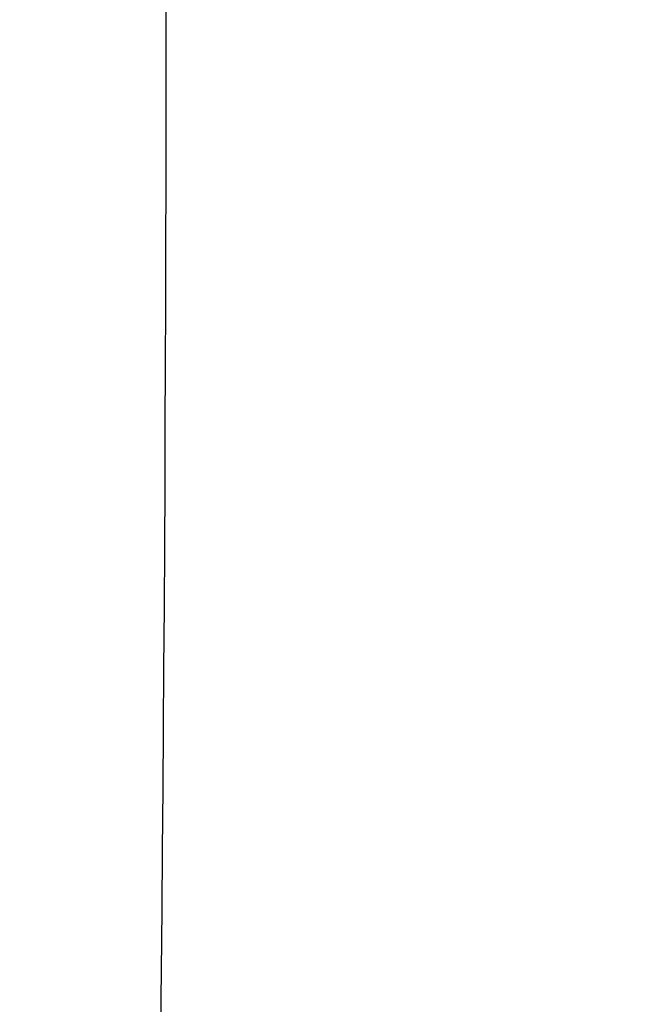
# Model space of a CAD drawing. Header units: millimetres. Extents: x 0 to 297, y 0 to 210.
# Tile 102 of 256: x 145.24126 to 145.24378, y 93.1947 to 93.19866. Entities that reach past the tile are written whole.
import ezdxf

# ---------------------------------------------------------------- set-up
doc = ezdxf.new("R2010")
doc.units = ezdxf.units.MM
doc.header["$LTSCALE"] = 16.335
doc.layers.get('0').update_dxf_attribs({"linetype": 'CONTINUOUS'})
for name, color, linetype in [('01_GLOBAL', 7, 'CONTINUOUS'), ('INTFCLR_1', 7, 'CONTINUOUS'), ('INTFCLR_144815', 7, 'CONTINUOUS')]:
    doc.layers.add(name, color=color, linetype=linetype)

msp = doc.modelspace()

# ---------------------------------------------------------------- linework, layer by layer
at = {"color": 7, "linetype": 'Continuous'}
msp.add_circle((145.8748034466, 92.1344639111), 2.66, dxfattribs=at)
at = {"color": 9, "linetype": 'Continuous'}
msp.add_arc((145.8748034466, 92.1344639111), 2.6259090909, 92.9674534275, 177.0325465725, dxfattribs=at)
at = {"layer": '01_GLOBAL', "color": 7, "linetype": 'Continuous'}
msp.add_circle((145.8748034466, 92.1344639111), 2.695, dxfattribs=at)
at = {"layer": 'INTFCLR_1', "color": 6, "linetype": 'Continuous'}
for radius in [0.4224162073, 0.4014439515]:
    msp.add_arc((144.8596077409, 93.1986596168), radius, 270, 90.00000002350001, dxfattribs=at)
at = {"layer": 'INTFCLR_1', "color": 9, "linetype": 'Continuous'}
for points, knots in [([(145.235167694, 93.06803805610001), (145.2359987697, 93.0702994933), (145.2376274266, 93.07486591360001), (145.2407305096, 93.0841265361), (145.2457654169, 93.10074899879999), (145.2504341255, 93.12025903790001), (145.2535169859, 93.1376959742), (145.2548129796, 93.1465996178), (145.2554818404, 93.15174935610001), (145.2570256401, 93.1646779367), (145.2586297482, 93.1867687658), (145.2583725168, 93.2128320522), (145.2571603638, 93.229722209), (145.2563978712, 93.2375211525), (145.2558364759, 93.24270819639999), (145.2541019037, 93.2567080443), (145.2501634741, 93.279125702), (145.2444881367, 93.3010123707), (145.2404287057, 93.31400265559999), (145.2389019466, 93.3186491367), (145.2365792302, 93.32549362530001), (145.2313391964, 93.3398030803), (145.2222901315, 93.3608048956), (145.211984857, 93.38064637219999), (145.2048007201, 93.3928589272), (145.2014430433, 93.39829523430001), (145.1992124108, 93.401838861), (145.1931796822, 93.4111586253), (145.1830706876, 93.4254621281), (145.1690288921, 93.44287479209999), (145.1571354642, 93.4559268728), (145.1488272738, 93.46426968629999), (145.1442335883, 93.4686868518), (145.1378598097, 93.47464399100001), (145.1289384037, 93.4824441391), (145.1192814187, 93.4900126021), (145.1131582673, 93.4943666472), (145.1101748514, 93.49636902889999), (145.1077179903, 93.4979464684), (145.1055301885, 93.4992630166), (145.1036031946, 93.50027403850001), (145.1025200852, 93.5007770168), (145.1016575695, 93.50108464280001), (145.1010609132, 93.5012239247), (145.1005598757, 93.50114822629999), (145.1004622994, 93.50067669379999), (145.1007027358, 93.5001554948), (145.1011202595, 93.49943321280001), (145.1017948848, 93.49852402), (145.1026939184, 93.4974154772), (145.1038249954, 93.4961153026), (145.1051758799, 93.49462279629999), (145.106740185, 93.4929397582), (145.1092045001, 93.4903307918), (145.1127127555, 93.4866635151), (145.1192604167, 93.47979277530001), (145.126411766, 93.4720844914), (145.1329263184, 93.4647171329), (145.1369531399, 93.4600323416), (145.143428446, 93.4523417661), (145.1533417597, 93.43987882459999), (145.1663378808, 93.4217466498), (145.175744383, 93.40694421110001), (145.1819029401, 93.3964078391), (145.1860815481, 93.3889972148), (145.1932904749, 93.3754706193), (145.2029180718, 93.35504416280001), (145.209559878, 93.3380139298), (145.212649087, 93.3291841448)], [0, 0, 0, 0, 0.0103790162, 0.0208837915, 0.0420711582, 0.08518389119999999, 0.1071959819, 0.1183353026, 0.1239410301, 0.1295663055, 0.1744258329, 0.2192337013, 0.2417180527, 0.2473539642, 0.2529903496, 0.2641931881, 0.3081223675, 0.3509244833, 0.3614867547, 0.3667496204, 0.3719934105, 0.3926231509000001, 0.4323812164, 0.470412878, 0.488854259, 0.4934078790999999, 0.4979383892, 0.5068921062, 0.5412323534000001, 0.5733304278, 0.6031976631, 0.6172528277, 0.6240454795, 0.630650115, 0.6548352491, 0.6750685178, 0.6834752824, 0.6871962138, 0.6905460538, 0.6960524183, 0.6981915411, 0.6999110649, 0.7012078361, 0.7020914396, 0.7026255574, 0.7031007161, 0.7038824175, 0.7050749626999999, 0.7066970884, 0.7087489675, 0.7112252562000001, 0.7141187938, 0.7174211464, 0.7211233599, 0.729578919, 0.7392839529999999, 0.762009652, 0.7748693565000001, 0.7816473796, 0.7886214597, 0.8181786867, 0.8502212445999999, 0.8846823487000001, 0.8936821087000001, 0.9027944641, 0.9213301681, 0.9597016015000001, 1, 1, 1, 1]), ([(145.1053256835, 93.4996596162), (145.1058354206, 93.4996595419), (145.1084302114, 93.49863302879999), (145.1114097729, 93.4968905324), (145.114679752, 93.49483322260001), (145.1177098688, 93.4928362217), (145.1239326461, 93.4884975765), (145.1337472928, 93.4809600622), (145.1428234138, 93.4731893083), (145.1493077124, 93.4672553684), (145.1539781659, 93.46285851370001), (145.1624222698, 93.4545580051), (145.1745124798, 93.4415729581), (145.1887911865, 93.4242473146), (145.1990766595, 93.4100090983), (145.2052148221, 93.400731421), (145.2074832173, 93.39720574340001), (145.2108964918, 93.3917990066), (145.2181971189, 93.3796576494), (145.2286731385, 93.3599279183), (145.2378781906, 93.33903206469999), (145.2432089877, 93.32479281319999), (145.2455710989, 93.31798419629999), (145.247123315, 93.31336339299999), (145.2512489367, 93.30044977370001), (145.2570185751, 93.2786891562), (145.2610247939, 93.2563880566), (145.262788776, 93.2424626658), (145.2633595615, 93.2373043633), (145.2641347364, 93.22954935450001), (145.2653671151, 93.21275432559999), (145.2656287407, 93.1868333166), (145.2639975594, 93.16486546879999), (145.2624282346, 93.15201095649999), (145.2617481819, 93.1468896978), (145.2604303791, 93.1380345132), (145.2572949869, 93.120689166), (145.2525471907, 93.10128539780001), (145.2474296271, 93.08475977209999), (145.2442749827, 93.0755508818), (145.2426192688, 93.07100993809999), (145.2417743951, 93.0687611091)], [0, 0, 0, 0, 0.0031306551, 0.0166311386, 0.0214593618, 0.0268204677, 0.03892666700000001, 0.0680356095, 0.1027865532, 0.1122690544, 0.1220182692, 0.1421808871, 0.1849821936, 0.2309157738, 0.2799873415, 0.2927705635, 0.2992370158, 0.3057352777, 0.3320402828, 0.3862318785, 0.4428084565, 0.4721382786, 0.4795908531, 0.487069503, 0.5020757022, 0.562848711, 0.6251729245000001, 0.641061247, 0.6490543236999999, 0.6570463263, 0.6889269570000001, 0.7524525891, 0.8160592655, 0.8240370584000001, 0.8319876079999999, 0.8477879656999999, 0.8790177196, 0.9402188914, 0.9703170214, 0.9852457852, 1, 1, 1, 1]), ([(145.1053256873, 92.89765960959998), (145.1051880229, 92.89765962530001), (145.1048509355, 92.897726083), (145.1048682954, 92.89833203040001), (145.1052289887, 92.89895544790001), (145.1058526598, 92.8998820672), (145.1068032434, 92.9010353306), (145.1086356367, 92.9031125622), (145.110803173, 92.9053838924), (145.113215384, 92.90786955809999), (145.1159839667, 92.9106973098), (145.1217014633, 92.91652117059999), (145.1287122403, 92.92380461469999), (145.1351564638, 92.9308006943), (145.1386445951, 92.9346890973), (145.1407113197, 92.9370268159), (145.1461908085, 92.9432875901), (145.1556953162, 92.95469486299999), (145.1688811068, 92.972191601), (145.1796415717, 92.9882287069), (145.1864241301, 92.99937733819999), (145.1895721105, 93.0047852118), (145.1916900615, 93.00849100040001), (145.1975256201, 93.0189931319), (145.2065751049, 93.0369888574), (145.2153782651, 93.057964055), (145.2208882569, 93.0733543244), (145.2234958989, 93.0813260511), (145.2249438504, 93.0859728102), (145.2285119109, 93.09781736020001), (145.2337695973, 93.1184588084), (145.2380725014, 93.143329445), (145.2399207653, 93.159825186), (145.2405908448, 93.1675708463), (145.2409875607, 93.1727748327), (145.241855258, 93.1870348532), (145.2420882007, 93.2103641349), (145.2404334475, 93.2336088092), (145.2387124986, 93.2477021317), (145.238008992, 93.2528187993), (145.2368850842, 93.26042393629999), (145.2340893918, 93.2765480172), (145.2284266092, 93.3006887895), (145.222482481, 93.3194563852), (145.2192099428, 93.32858819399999)], [0, 0, 0, 0, 0.0008731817, 0.001718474, 0.0032338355, 0.0055641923, 0.008732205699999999, 0.0127298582, 0.0231213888, 0.0286463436, 0.0346993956, 0.04822263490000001, 0.0804125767, 0.0988155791, 0.1085508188, 0.1135449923, 0.1186070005, 0.1613231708, 0.2076862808, 0.2575123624, 0.2837454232, 0.2904461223, 0.2972015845, 0.3108183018, 0.3666504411, 0.4248609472, 0.4549769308, 0.4703146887, 0.4780576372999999, 0.4858477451, 0.5487776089, 0.6130123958, 0.6457680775, 0.6540347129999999, 0.6623246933, 0.6788711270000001, 0.74464742, 0.8101273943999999, 0.8265053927, 0.8346996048, 0.8428861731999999, 0.8752668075, 0.9384714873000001, 1, 1, 1, 1])]:
    msp.add_open_spline(points, degree=3, knots=knots, dxfattribs=at)
at = {"layer": 'INTFCLR_1', "color": 6, "linetype": 'Continuous'}
for points, knots in [([(145.1350652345, 93.4996596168), (145.1342109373, 93.4996596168), (145.1357546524, 93.496718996), (145.1370803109, 93.4950968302), (145.1392467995, 93.49225027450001), (145.1419201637, 93.4890306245), (145.145337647, 93.4849215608), (145.149332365, 93.4801497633), (145.1536170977, 93.4749597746), (145.1578478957, 93.4697443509), (145.1617862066, 93.46477665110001), (145.1654017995, 93.46011427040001), (145.1686896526, 93.45577766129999), (145.1716611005, 93.4517737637), (145.1743369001, 93.4480934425), (145.176743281, 93.4447208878), (145.1789048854, 93.4416366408), (145.1808385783, 93.4388324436), (145.1825660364, 93.4362898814), (145.1841084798, 93.43398792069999), (145.185490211, 93.43189981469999), (145.1867189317, 93.4300221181), (145.1878098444, 93.42833769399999), (145.1887779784, 93.42682907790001), (145.1896459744, 93.4254651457), (145.1906214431, 93.4239206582), (145.191753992, 93.4221107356), (145.1928766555, 93.42029359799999), (145.1938510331, 93.4187005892), (145.1946912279, 93.4173162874), (145.1956155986, 93.415780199), (145.1966371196, 93.4140663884), (145.1977643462, 93.41215452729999), (145.1990081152, 93.4100186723), (145.2003754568, 93.4076384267), (145.201880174, 93.4049787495), (145.2035347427, 93.4020034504), (145.2053542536, 93.39866660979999), (145.2073580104, 93.3949100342), (145.2095596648, 93.3906775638), (145.2119715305, 93.3859042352), (145.214608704, 93.3805105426), (145.2174929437, 93.37438539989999), (145.220642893, 93.36739491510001), (145.2240752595, 93.35936816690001), (145.227802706, 93.35009965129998), (145.2318351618, 93.3392957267), (145.2361179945, 93.3267082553), (145.2403681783, 93.3126841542), (145.2442872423, 93.297814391), (145.2476657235, 93.2827730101), (145.2504753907, 93.2676905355), (145.2527156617, 93.25262667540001), (145.2543982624, 93.2375790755), (145.2555287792, 93.22258324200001), (145.256117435, 93.20762456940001), (145.2561708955, 93.1927266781), (145.2556951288, 93.17787585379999), (145.2546936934, 93.16307401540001), (145.2531693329, 93.1483330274), (145.2511191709, 93.1336232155), (145.2485428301, 93.1189642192), (145.2454275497, 93.1043242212), (145.2417708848, 93.0897217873), (145.2376203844, 93.07535951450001), (145.2332204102, 93.06193527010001), (145.2288852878, 93.0500177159), (145.2248596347, 93.0398394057), (145.2211587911, 93.03109336), (145.2177663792, 93.0235207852), (145.2146668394, 93.01692434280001), (145.2118379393, 93.01114230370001), (145.2092594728, 93.0060543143), (145.2069119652, 93.0015625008), (145.2047820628, 92.99759337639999), (145.2028538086, 92.9940827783), (145.2011073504, 92.9909675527), (145.1995253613, 92.98819559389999), (145.1980916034, 92.985722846), (145.1967959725, 92.9835200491), (145.1956290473, 92.9815607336), (145.1945782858, 92.97981554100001), (145.1936278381, 92.9782521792), (145.1927650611, 92.97684539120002), (145.1919665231, 92.9755535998), (145.1911689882, 92.97427311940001), (145.1903111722, 92.9729060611), (145.1893416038, 92.97137374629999), (145.1882509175, 92.9696663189), (145.1870226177, 92.9677633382), (145.1856376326, 92.96564257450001), (145.1840803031, 92.96328767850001), (145.1823329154, 92.9606826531), (145.1803729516, 92.95780619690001), (145.1781781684, 92.9546380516), (145.1757236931, 92.9511600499), (145.1729902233, 92.94736262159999), (145.1699514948, 92.94322961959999), (145.1665806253, 92.9387466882), (145.1628687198, 92.93392583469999), (145.1588145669, 92.9287817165), (145.1544498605, 92.9233761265), (145.149996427, 92.9179675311), (145.1458273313, 92.912982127), (145.1422457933, 92.9086810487), (145.1394492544, 92.9053205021), (145.1371773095, 92.9023512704), (145.1358081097, 92.9006787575), (145.134193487, 92.8976596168), (145.1350652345, 92.8976596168)], [0, 0, 0, 0, 0.0038604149, 0.007501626, 0.0124785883, 0.0188917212, 0.0268498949, 0.0364677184, 0.0470694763, 0.05724446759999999, 0.0668187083, 0.0757144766, 0.08390537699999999, 0.0914099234, 0.09824517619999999, 0.1044667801, 0.1101313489, 0.1152642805, 0.1198589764, 0.1240215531, 0.1277856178, 0.1311734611, 0.1341617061, 0.1368541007, 0.1392736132, 0.1414672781, 0.1451087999, 0.148921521, 0.1511192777, 0.1535471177, 0.1562389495, 0.1592204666, 0.1625628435, 0.1662680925, 0.1703891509, 0.1749670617, 0.1800766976, 0.185772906, 0.1921414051, 0.1993155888, 0.2073311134, 0.2163077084, 0.2264451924, 0.2379233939, 0.2509534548, 0.2658909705, 0.2830621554, 0.3030578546, 0.3259639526, 0.3492662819, 0.3725305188, 0.395610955, 0.4185782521, 0.4413347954, 0.4640172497, 0.4865192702, 0.5089682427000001, 0.5313242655, 0.5536477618, 0.5759939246, 0.5982772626, 0.6207472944, 0.6432362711, 0.6658996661, 0.6887559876, 0.7107777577, 0.7297237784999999, 0.7460531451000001, 0.7602331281, 0.7726347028, 0.7835467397, 0.7931663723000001, 0.8017211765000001, 0.8093215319, 0.8160683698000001, 0.8220757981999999, 0.8274205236, 0.83220661, 0.8364980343, 0.8403367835, 0.8437547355, 0.8468031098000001, 0.8495420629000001, 0.8520223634, 0.8542604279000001, 0.8564046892, 0.8588391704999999, 0.8615533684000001, 0.8645986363, 0.8679945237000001, 0.8717882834, 0.8760445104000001, 0.8807522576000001, 0.8859628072, 0.8917731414, 0.8981681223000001, 0.9051985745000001, 0.9129160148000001, 0.9213486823, 0.930543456, 0.9404096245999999, 0.9509435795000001, 0.9619432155, 0.9720502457, 0.9803711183, 0.9870628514, 0.9922716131, 0.9960607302, 1, 1, 1, 1]), ([(145.1350652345, 92.8976596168), (145.1360387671, 92.8976596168), (145.1377271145, 92.8987973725), (145.1403228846, 92.9003600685), (145.1432989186, 92.90252257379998), (145.1469787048, 92.9053401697), (145.1513602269, 92.908937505), (145.156189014, 92.9131306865), (145.1610884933, 92.9176135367), (145.16571304, 92.9220446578), (145.1699506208, 92.9262668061), (145.1738079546, 92.93025140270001), (145.1773032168, 92.9339784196), (145.1804624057, 92.93744342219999), (145.1833068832, 92.9406452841), (145.1858602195, 92.9435862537), (145.1881553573, 92.9462860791), (145.1902110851, 92.9487505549), (145.1920499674, 92.95099242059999), (145.1936917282, 92.95302517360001), (145.195161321, 92.95487020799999), (145.1964960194, 92.95656687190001), (145.197810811, 92.9582571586), (145.1992115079, 92.9600798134), (145.2006985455, 92.9620412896), (145.2021699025, 92.9640097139), (145.203615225, 92.9659689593), (145.2051191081, 92.96803560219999), (145.2067839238, 92.9703578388), (145.2086446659, 92.97299707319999), (145.2107239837, 92.976003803), (145.2130437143, 92.9794328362), (145.2156231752, 92.9833409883), (145.2184823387, 92.9877982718), (145.2216518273, 92.99290263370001), (145.2251614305, 92.9987667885), (145.229038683, 93.00552838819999), (145.2333125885, 93.0133695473), (145.2380078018, 93.0225036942), (145.2431555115, 93.03325044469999), (145.2486552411, 93.04576276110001), (145.2541538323, 93.05964751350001), (145.2592951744, 93.0742866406), (145.2638614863, 93.0891255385), (145.2678132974, 93.10401926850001), (145.2711637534, 93.1189518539), (145.2739112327, 93.1338443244), (145.2760779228, 93.14873712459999), (145.2776685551, 93.1635668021), (145.2786982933, 93.17835697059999), (145.2791763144, 93.1930929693), (145.2791102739, 93.20777733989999), (145.2785051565, 93.2224188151), (145.2773642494, 93.2370081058), (145.2756872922, 93.2515514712), (145.2734729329, 93.2660467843), (145.2707211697, 93.28047186), (145.2674209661, 93.2948590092), (145.2635667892, 93.3091902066), (145.259139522, 93.3234820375), (145.254151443, 93.33766185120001), (145.2488018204, 93.351194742), (145.2434345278, 93.3634522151), (145.238408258, 93.3740016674), (145.2338248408, 93.38297495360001), (145.2296571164, 93.3906774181), (145.2258775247, 93.3973229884), (145.2224553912, 93.4030908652), (145.2193628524, 93.40811759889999), (145.216567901, 93.41251817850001), (145.2140471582, 93.4163762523), (145.2117761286, 93.4197682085), (145.209737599, 93.422748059), (145.2079066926, 93.42537326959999), (145.20627007, 93.4276809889), (145.2048016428, 93.4297213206), (145.203482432, 93.43153041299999), (145.202221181, 93.4332394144), (145.2009100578, 93.4349957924), (145.1994654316, 93.43690657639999), (145.1979774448, 93.438847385), (145.1964846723, 93.44076776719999), (145.1949729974, 93.4426876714), (145.1933137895, 93.4447656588), (145.1914604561, 93.4470505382), (145.1893845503, 93.4495659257), (145.1870661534, 93.45232249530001), (145.1844777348, 93.45533473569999), (145.1815962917, 93.45861035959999), (145.1783918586, 93.4621590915), (145.174841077, 93.46597939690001), (145.1709238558, 93.47006182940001), (145.1666153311, 93.47439075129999), (145.1619164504, 93.47892812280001), (145.1569054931, 93.4835493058), (145.1519289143, 93.48790146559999), (145.1473729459, 93.4916672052), (145.1435388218, 93.4946187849), (145.1404516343, 93.4968744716), (145.1377826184, 93.49848721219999), (145.1360568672, 93.4996596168), (145.1350652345, 93.4996596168)], [0, 0, 0, 0, 0.0042187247, 0.0081401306, 0.0133978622, 0.0200459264, 0.0282638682, 0.0379443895, 0.0477615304, 0.05703690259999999, 0.0656973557, 0.0736821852, 0.0810680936, 0.0878383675, 0.0940009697, 0.0996271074, 0.1047154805, 0.1093563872, 0.1135342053, 0.1172803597, 0.1206792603, 0.1237557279, 0.1266349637, 0.1299589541, 0.1337168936, 0.1373013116, 0.1406085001, 0.1442672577, 0.148377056, 0.1529904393, 0.1582606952, 0.164218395, 0.1709303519, 0.1785521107, 0.1871652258, 0.1969659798, 0.2081658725, 0.2209392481, 0.2356613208, 0.2526660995, 0.2725685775, 0.2948769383, 0.3173640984, 0.3397873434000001, 0.3621386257, 0.3841211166, 0.4060891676, 0.4277469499, 0.4493218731, 0.470705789, 0.4919793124, 0.5131981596, 0.5343255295, 0.5554668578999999, 0.5765984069, 0.5977513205, 0.6189954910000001, 0.6402209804, 0.6617015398, 0.6832900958, 0.7050415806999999, 0.7268239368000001, 0.7463339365, 0.7630160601, 0.7774553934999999, 0.7899931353, 0.8009638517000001, 0.8105830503, 0.8190545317, 0.8265380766, 0.8331730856, 0.8390248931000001, 0.8442268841, 0.8488182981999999, 0.8528943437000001, 0.8564866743, 0.8597116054, 0.8625968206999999, 0.8656908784, 0.8692094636, 0.8729771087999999, 0.8762884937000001, 0.879749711, 0.8835661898, 0.8878115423, 0.8924986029, 0.8976989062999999, 0.9034198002, 0.9097088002, 0.9166034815, 0.9241390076, 0.9323094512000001, 0.9411199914, 0.9506041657, 0.9606137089, 0.9706541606, 0.9792553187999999, 0.9862062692, 0.9916647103, 0.9957028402, 1, 1, 1, 1])]:
    msp.add_open_spline(points, degree=3, knots=knots, dxfattribs=at)
at = {"layer": 'INTFCLR_144815', "color": 6, "linetype": 'Continuous'}
for radius in [0.4466793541, 0.4256665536]:
    msp.add_circle((144.8596077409, 93.1986596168), radius, dxfattribs=at)
for radius, start, end in [(0.6157754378, 313.9937911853, 154.5150993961), (0.5947754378, 312.9543589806, 154.5144414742), (0.5751005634, 282.2440355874, 71.2863570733), (0.4537777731, 308.490992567, 51.50900743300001), (0.4747905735, 316.9838592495, 43.0161407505), (0.4480128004, 313.9992414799, 46.00075850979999)]:
    msp.add_arc((144.8596077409, 93.1986596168), radius, start, end, dxfattribs=at)
at = {"layer": 'INTFCLR_144815', "color": 9, "linetype": 'Continuous'}
for centre, radius, start, end in [((144.8596077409, 93.1986596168), 0.5712784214, 292.4997540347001, 54.0964566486), ((144.8596102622, 93.19866079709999), 0.5153523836, 292.4997540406, 54.09645665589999), ((144.8596257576, 93.1986639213), 0.5066391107, 311.2505121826, 48.7494878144), ((144.859607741, 93.1986596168), 0.4617768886, 314.0862202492, 45.9137797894), ((144.8596077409, 93.1986596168), 0.450734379, 313.8592910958, 46.1407088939), ((144.8596077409, 93.1986596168), 0.4477854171, 314.0319604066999, 45.9680396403)]:
    msp.add_arc(centre, radius, start, end, dxfattribs=at)
at = {"layer": 'INTFCLR_144815', "color": 6, "linetype": 'Continuous'}
for points, knots in [([(145.2825648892, 93.1986596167), (145.2825648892, 93.2008594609), (145.282532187, 93.2052597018), (145.2823850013, 93.21185978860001), (145.2821395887, 93.21845988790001), (145.2817957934, 93.22506001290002), (145.2813534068, 93.23166003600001), (145.2808121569, 93.23825992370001), (145.280171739, 93.24485936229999), (145.2794317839, 93.2514581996), (145.2785919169, 93.2580559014), (145.2776516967, 93.26465215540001), (145.2766107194, 93.271246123), (145.2754685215, 93.27783720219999), (145.2742247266, 93.2844241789), (145.2728788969, 93.2910061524), (145.2714307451, 93.2975814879), (145.2698799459, 93.3041488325), (145.2682264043, 93.31070599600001), (145.2664700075, 93.317251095), (145.2646109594, 93.3237813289), (145.2626494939, 93.33029415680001), (145.260586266, 93.33678604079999), (145.2584220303, 93.3432536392), (145.2561580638, 93.3496926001), (145.2537958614, 93.3560986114), (145.2513375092, 93.3624664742), (145.2487855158, 93.3687907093), (145.2461430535, 93.37506509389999), (145.243413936, 93.3812828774), (145.2406027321, 93.38743667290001), (145.2377148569, 93.39351842), (145.2347566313, 93.3995194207), (145.2317353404, 93.40543037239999), (145.2286592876, 93.41124140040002), (145.2255378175, 93.4169421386), (145.2223813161, 93.42252182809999), (145.2192011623, 93.4279694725), (145.2160096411, 93.4332740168), (145.2128197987, 93.4384245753), (145.2096452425, 93.4434106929), (145.2064998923, 93.4482226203), (145.2033976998, 93.4528515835), (145.2003523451, 93.4572900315), (145.1973769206, 93.4615318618), (145.1944836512, 93.4655725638), (145.1916836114, 93.46940935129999), (145.1889866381, 93.47304103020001), (145.1864013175, 93.4764677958), (145.1839350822, 93.4796909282), (145.1815937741, 93.4827132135), (145.1793814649, 93.48553902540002), (145.1773002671, 93.4881744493), (145.1753509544, 93.49062643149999), (145.1735333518, 93.4929022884), (145.1718468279, 93.4950091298), (145.1702903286, 93.49695386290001), (145.168862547, 93.49874305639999), (145.1675620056, 93.5003828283), (145.1663872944, 93.5018788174), (145.1653367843, 93.5032358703), (145.1644092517, 93.5044595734), (145.1636017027, 93.5055518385), (145.1629160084, 93.5065249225), (145.1623391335, 93.5073583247), (145.1618093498, 93.5082894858), (145.161227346, 93.5089558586), (145.1612445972, 93.5101538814), (145.1615550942, 93.5101594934)], [0, 0, 0, 0, 0.0193188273, 0.0386418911, 0.05797372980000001, 0.0773181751, 0.0966800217, 0.1160624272, 0.1354702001, 0.1549057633, 0.1743738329, 0.1938759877, 0.2134167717, 0.2329964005, 0.2526187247, 0.2722829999, 0.2919923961, 0.3117443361, 0.3315407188, 0.3513772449, 0.37125414, 0.391164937, 0.4111075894, 0.4310729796, 0.4510561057, 0.4710451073, 0.4910305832, 0.5109984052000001, 0.5309330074, 0.5508166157, 0.5706284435, 0.590344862, 0.6099392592, 0.6293819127, 0.6486401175, 0.6676780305, 0.6864570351, 0.7049360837, 0.7230721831, 0.7408210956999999, 0.7581383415, 0.7749801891, 0.7913047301, 0.8070730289, 0.822250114, 0.8368060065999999, 0.8507161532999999, 0.8639624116, 0.8765312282, 0.8884132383, 0.8996029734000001, 0.9101049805, 0.9199296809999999, 0.9290934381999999, 0.9376135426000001, 0.9455077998, 0.9527934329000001, 0.9594885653, 0.9656100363, 0.9711731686, 0.9761922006, 0.9806816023, 0.9846553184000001, 0.9881278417, 0.9911127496, 0.9936230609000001, 0.9972727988, 1, 1, 1, 1]), ([(145.1715348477, 92.8871597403), (145.1712150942, 92.887165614), (145.1712119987, 92.888398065), (145.1717859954, 92.8890887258), (145.1723169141, 92.8900495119), (145.1728921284, 92.8909093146), (145.1735763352, 92.8919125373), (145.1743814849, 92.8930382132), (145.17530592, 92.89429876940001), (145.1763525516, 92.89569628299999), (145.1775225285, 92.8972363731), (145.1788179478, 92.8989246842), (145.1802417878, 92.90076905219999), (145.1817966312, 92.902777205), (145.1834827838, 92.9049546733), (145.1852973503, 92.907303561), (145.1872357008, 92.90982438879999), (145.189295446, 92.9125211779), (145.1914790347, 92.9154049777), (145.1937896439, 92.9184888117), (145.1962240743, 92.9217782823), (145.1987743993, 92.92527328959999), (145.2014309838, 92.9289717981), (145.2041860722, 92.9328747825), (145.2070298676, 92.9369806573), (145.2099514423, 92.9412863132), (145.2129388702, 92.94578706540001), (145.215979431, 92.95047669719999), (145.2190598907, 92.95534762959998), (145.2221667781, 92.9603911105), (145.2252866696, 92.9655974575), (145.2284064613, 92.9709563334), (145.2315136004, 92.9764570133), (145.2345962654, 92.98208862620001), (145.2376434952, 92.98784036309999), (145.2406452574, 92.99370162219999), (145.2435925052, 92.99966217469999), (145.2464771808, 93.005712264), (145.2492921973, 93.01184268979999), (145.2520314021, 93.01804486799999), (145.2546894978, 93.0243108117), (145.2572619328, 93.0306330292), (145.2597453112, 93.03700571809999), (145.2621317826, 93.0434101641), (145.2644188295, 93.0498389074), (145.2666074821, 93.05629353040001), (145.2687002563, 93.0627819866), (145.2706975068, 93.0693065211), (145.2725965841, 93.0758590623), (145.2743963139, 93.08243582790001), (145.2760946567, 93.0890285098), (145.2776905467, 93.0956308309), (145.2791843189, 93.1022416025), (145.2805765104, 93.10886063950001), (145.2818676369, 93.1154879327), (145.2830580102, 93.12212274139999), (145.2841477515, 93.12876325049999), (145.2851369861, 93.1354072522), (145.2860260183, 93.1420534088), (145.2868152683, 93.14870134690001), (145.2875051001, 93.1553505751), (145.2880958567, 93.16200073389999), (145.2885878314, 93.1686513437), (145.2889813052, 93.17530234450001), (145.289276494, 93.18195348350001), (145.2894735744, 93.1886048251), (145.2895726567, 93.1952561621), (145.2895738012, 93.20190757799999), (145.2894770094, 93.20855889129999), (145.2892822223, 93.2152102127), (145.2889893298, 93.2218613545), (145.2885981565, 93.228512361), (145.2881084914, 93.23516293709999), (145.2875200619, 93.2418129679), (145.2868325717, 93.24846205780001), (145.2860456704, 93.2551099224), (145.2851589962, 93.26175603), (145.2841721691, 93.2683997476), (145.2830848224, 93.2750402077), (145.2818965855, 93.2816764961), (145.2806070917, 93.2883076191), (145.2792161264, 93.2949318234), (145.2777236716, 93.3015466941), (145.27612979, 93.30814986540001), (145.2744344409, 93.314739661), (145.2726374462, 93.3213150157), (145.2707388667, 93.3278740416), (145.2687392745, 93.3344133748), (145.2666397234, 93.34092869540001), (145.2644415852, 93.34741542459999), (145.2621464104, 93.3538691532), (145.2597562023, 93.3602849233), (145.2572735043, 93.3666571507), (145.2547014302, 93.37297970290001), (145.2520437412, 93.3792458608), (145.2493049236, 93.3854482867), (145.2464902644, 93.3915790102), (145.2436059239, 93.39762942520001), (145.240658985, 93.4035903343), (145.2376574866, 93.4094520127), (145.2346104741, 93.4152042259), (145.231527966, 93.4208363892), (145.2284209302, 93.42633767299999), (145.2253011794, 93.4316972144), (145.2221812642, 93.4369042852), (145.2190742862, 93.44194854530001), (145.2159936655, 93.44682031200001), (145.2129528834, 93.4515108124), (145.209965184, 93.45601244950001), (145.207043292, 93.4603189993), (145.2041991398, 93.4644257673), (145.2014436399, 93.4683296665), (145.1987864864, 93.47202925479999), (145.1962360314, 93.47552468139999), (145.1937992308, 93.47881756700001), (145.1914816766, 93.48191080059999), (145.1892876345, 93.484808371), (145.1872201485, 93.487515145), (145.1852811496, 93.49003667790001), (145.1834716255, 93.49237897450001), (145.1817917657, 93.4945483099), (145.1802410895, 93.4965510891), (145.1788186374, 93.4983936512), (145.1775230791, 93.5000821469), (145.1763528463, 93.5016225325), (145.1753062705, 93.5030200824), (145.1743814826, 93.5042807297), (145.1735770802, 93.50540657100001), (145.1728902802, 93.5064096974), (145.1723225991, 93.507270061), (145.1718630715, 93.5080606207), (145.171402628, 93.5088026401), (145.1710534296, 93.51015065), (145.1715348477, 93.5101594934)], [0, 0, 0, 0, 0.0014103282, 0.0032894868, 0.0045784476, 0.006109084, 0.0078878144, 0.009921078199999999, 0.0122159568, 0.0147800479, 0.0176210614, 0.0207450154, 0.0241645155, 0.0278962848, 0.0319450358, 0.0363094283, 0.0409856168, 0.0459681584, 0.0512740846, 0.0569372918, 0.0629614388, 0.06932079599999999, 0.0760170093, 0.0830428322, 0.09038864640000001, 0.09804223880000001, 0.1059886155, 0.1142106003, 0.1226891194, 0.1314036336, 0.1403327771, 0.1494548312, 0.1587482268, 0.1681920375, 0.1777662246, 0.1874518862, 0.1972313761, 0.2070885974, 0.2170088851, 0.2269790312, 0.2369874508, 0.247023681, 0.2570780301, 0.2671479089, 0.2771627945, 0.2871678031, 0.297203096, 0.3072268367, 0.3172573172, 0.3272873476, 0.3372951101, 0.3472786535, 0.3572404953, 0.3671820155, 0.3771057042, 0.38701475, 0.3969071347, 0.4067804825, 0.4166362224, 0.4264761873, 0.4363022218, 0.4461151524, 0.4559173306, 0.4657100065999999, 0.4754958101, 0.4852761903, 0.4950537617, 0.5048299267, 0.514607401, 0.5243876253, 0.5341732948, 0.5439658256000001, 0.5537677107, 0.5635801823, 0.5734055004, 0.5832449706, 0.5931003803, 0.6029729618, 0.6128636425, 0.6227732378, 0.6327028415, 0.6426530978, 0.6526214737, 0.6626060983, 0.6726078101, 0.6826271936, 0.6926651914, 0.7027189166, 0.7127821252, 0.7228511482, 0.7329216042, 0.7429877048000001, 0.7530428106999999, 0.7630790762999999, 0.7730874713, 0.7830577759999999, 0.7929782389, 0.8028356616, 0.8126154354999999, 0.8223014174, 0.8318761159, 0.8413205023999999, 0.8506146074, 0.8597374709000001, 0.8686675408, 0.8773831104, 0.8858627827, 0.8940860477, 0.9020337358, 0.9096886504, 0.9170358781, 0.9240630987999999, 0.9307608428, 0.9371226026, 0.9431446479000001, 0.9488258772, 0.9541674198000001, 0.9591725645, 0.9638462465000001, 0.9681947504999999, 0.9722253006, 0.9759458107, 0.979364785, 0.9824904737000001, 0.9853313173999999, 0.9878955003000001, 0.9901906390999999, 0.9922241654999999, 0.994002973, 0.9955336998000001, 0.9968227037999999, 0.9978766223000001, 1, 1, 1, 1]), ([(145.1421340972, 93.4996596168), (145.141854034, 93.4996596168), (145.1417650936, 93.498601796), (145.1424894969, 93.4977698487), (145.143367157, 93.4962691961), (145.1447612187, 93.49448485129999), (145.1465613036, 93.492177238), (145.148808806, 93.4894292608), (145.15150356, 93.48616244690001), (145.1546511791, 93.4823613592), (145.1582867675, 93.4779389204), (145.1624048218, 93.4728576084), (145.16699477, 93.4670702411), (145.1720315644, 93.46053863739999), (145.1774486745, 93.4532686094), (145.1831935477, 93.445241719), (145.1891616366, 93.4365115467), (145.19527173, 93.4271030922), (145.2014126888, 93.41709921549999), (145.2074988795, 93.4065585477), (145.2134387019, 93.39557045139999), (145.2191667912, 93.3841990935), (145.2246200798, 93.3725257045), (145.2297609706, 93.360599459), (145.2345518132, 93.3484875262), (145.2389754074, 93.3362234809), (145.2430148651, 93.3238532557), (145.246661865, 93.31140872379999), (145.2499164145, 93.2989040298), (145.2527714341, 93.2863849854), (145.2552383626, 93.273827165), (145.2573125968, 93.2612798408), (145.2590034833, 93.2487156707), (145.2603109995, 93.2361743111), (145.2612405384, 93.2236464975), (145.2617956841, 93.2111436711), (145.2619187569, 93.2028180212), (145.2619187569, 93.198659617)], [0, 0, 0, 0, 0.0025344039, 0.005901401, 0.0109295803, 0.0177704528, 0.0265540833, 0.0373505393, 0.04991676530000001, 0.0648695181, 0.0820131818, 0.1017234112, 0.1240566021, 0.1488553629, 0.1763609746, 0.2060970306, 0.2381748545, 0.2720515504, 0.3076064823, 0.3443876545, 0.3821831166, 0.4206251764, 0.4595934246, 0.4987613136, 0.5381325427, 0.5774437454, 0.6167240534, 0.6558745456, 0.6947773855, 0.7336358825, 0.7720551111, 0.8105726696, 0.8487051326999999, 0.8867612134, 0.9246626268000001, 0.9623689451, 1, 1, 1, 1]), ([(145.1816919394, 93.4996596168), (145.1813689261, 93.4996596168), (145.181354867, 93.4984164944), (145.1818990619, 93.4977049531), (145.1824036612, 93.4967241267), (145.1829511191, 93.4958450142), (145.1836029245, 93.49481997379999), (145.1843702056, 93.4936699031), (145.1852510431, 93.4923828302), (145.1862478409, 93.4909569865), (145.1873615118, 93.4893868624), (145.1885933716, 93.48766759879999), (145.1899443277, 93.4857938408), (145.1914151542, 93.48376000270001), (145.1930061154, 93.48156053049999), (145.1947171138, 93.47918971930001), (145.1965473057, 93.47664219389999), (145.1984952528, 93.47391268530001), (145.2005585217, 93.47099658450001), (145.2027337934, 93.46788981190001), (145.2050166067, 93.46458923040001), (145.207401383, 93.4610926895), (145.2098813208, 93.4573992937), (145.2124484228, 93.45350951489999), (145.2150935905, 93.44942523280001), (145.2178067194, 93.44514979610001), (145.2205768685, 93.4406879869), (145.2233924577, 93.436045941), (145.2262415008, 93.43123100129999), (145.2291118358, 93.4262515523), (145.2319913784, 93.42111677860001), (145.2348683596, 93.4158364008), (145.2377314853, 93.4104204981), (145.2405700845, 93.4048793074), (145.2433742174, 93.39922304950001), (145.2461347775, 93.3934617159), (145.2488435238, 93.3876049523), (145.2514930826, 93.381661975), (145.2540769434, 93.37564147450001), (145.2565894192, 93.3695515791), (145.2590255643, 93.3633999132), (145.2613812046, 93.35719337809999), (145.2636527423, 93.3509384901), (145.2658372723, 93.34464092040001), (145.2679322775, 93.3383061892), (145.2699358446, 93.3319388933), (145.2718463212, 93.32554360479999), (145.2736625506, 93.3191239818), (145.275383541, 93.3126837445), (145.2770086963, 93.30622572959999), (145.2785375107, 93.29975290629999), (145.2799697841, 93.29326740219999), (145.281305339, 93.2867715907), (145.282544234, 93.2802670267), (145.2836865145, 93.2737555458), (145.2847323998, 93.2672381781), (145.285682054, 93.2607163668), (145.2865357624, 93.2541907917), (145.2872937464, 93.2476625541), (145.2879563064, 93.24113198), (145.2885236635, 93.2345999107), (145.2889960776, 93.22806647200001), (145.2893737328, 93.22153232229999), (145.2896568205, 93.2149974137), (145.2898454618, 93.208462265), (145.2899397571, 93.20192674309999), (145.2899397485, 93.1953913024), (145.2898454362, 93.18885579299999), (145.2896567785, 93.1823206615), (145.2893736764, 93.175785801), (145.2889960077, 93.1692516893), (145.2885235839, 93.1627183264), (145.2879562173, 93.1561863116), (145.2872936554, 93.1496558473), (145.2865356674, 93.1431276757), (145.2856819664, 93.136602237), (145.2847323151, 93.130080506), (145.283686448, 93.1235632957), (145.2825441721, 93.1170518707), (145.2813053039, 93.1105474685), (145.2799697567, 93.1040517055), (145.2785375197, 93.0975663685), (145.277008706, 93.091093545), (145.2753835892, 93.0846356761), (145.2736625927, 93.0781954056), (145.2718464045, 93.07177591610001), (145.2699359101, 93.0653805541), (145.2679323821, 93.0590133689), (145.2658373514, 93.05267854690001), (145.2636528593, 93.0463810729), (145.2613812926, 93.04012609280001), (145.2590256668, 93.03391958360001), (145.2565895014, 93.0277678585), (145.2540770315, 93.0216779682), (145.2514931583, 93.01565743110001), (145.2488435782, 93.00971440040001), (145.2461348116, 93.0038575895), (145.2433742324, 92.99809621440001), (145.2405700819, 92.9924399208), (145.2377314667, 92.9868986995), (145.2348683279, 92.98148277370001), (145.2319913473, 92.9762023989), (145.2291118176, 92.97106764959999), (145.2262415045, 92.9660882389), (145.2233924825, 92.9612733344), (145.220576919, 92.95663132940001), (145.2178068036, 92.95216957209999), (145.2150937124, 92.9478941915), (145.2124485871, 92.9438099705), (145.2098815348, 92.9399202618), (145.2074016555, 92.9362269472), (145.2050169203, 92.9327304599), (145.2027341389, 92.9294299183), (145.2005588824, 92.9263231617), (145.1984956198, 92.92340706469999), (145.1965476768, 92.9206775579), (145.1947174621, 92.918129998), (145.1930064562, 92.91575917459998), (145.1914154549, 92.9135596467), (145.1899446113, 92.91152578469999), (145.1885936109, 92.9096519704), (145.1873617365, 92.9079326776), (145.1862480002, 92.9063625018), (145.1852512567, 92.9049366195), (145.1843701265, 92.90364951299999), (145.1836036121, 92.902499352), (145.1829493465, 92.90147443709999), (145.1824091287, 92.9005947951), (145.1819724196, 92.8997882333), (145.1815362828, 92.8990246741), (145.1812048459, 92.8976596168), (145.1816919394, 92.8976596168)], [0, 0, 0, 0, 0.0014863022, 0.0034583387, 0.00480742, 0.0064070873, 0.008263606, 0.0103831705, 0.0127725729, 0.0154385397, 0.018388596, 0.0216299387, 0.0251705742, 0.0290176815, 0.0331791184, 0.0376612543, 0.0424708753, 0.0476126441, 0.053091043, 0.05890788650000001, 0.0650637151, 0.071556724, 0.0783824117, 0.08553378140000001, 0.09300120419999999, 0.1007725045, 0.1088330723, 0.1171662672, 0.125753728, 0.1345758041, 0.1436120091, 0.1528416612, 0.1622443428, 0.1717998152, 0.1814887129, 0.1912927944, 0.2011949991, 0.2111795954, 0.2212322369, 0.2313400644, 0.2414915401, 0.251676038, 0.2618853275, 0.272110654, 0.2823462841, 0.2925853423, 0.3028240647, 0.3130572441, 0.3232827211, 0.3334966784, 0.3436983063, 0.353884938, 0.364056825, 0.3742120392, 0.3843517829, 0.3944749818, 0.4045834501, 0.4146764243, 0.4247563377, 0.4348229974, 0.4448791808, 0.4549248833, 0.4649631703, 0.4749943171, 0.4850215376, 0.4950452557, 0.505068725, 0.5150924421, 0.5251196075, 0.5351507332, 0.5451888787, 0.5552345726, 0.5652905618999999, 0.5753571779, 0.5854368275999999, 0.5955298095, 0.6056379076, 0.615761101, 0.6259004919, 0.6360558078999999, 0.6462271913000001, 0.6564139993, 0.6666151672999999, 0.6768294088, 0.6870543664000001, 0.6972879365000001, 0.7075261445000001, 0.7177656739, 0.7280008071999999, 0.7382265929, 0.7484354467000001, 0.7586203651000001, 0.7687717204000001, 0.7788795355, 0.7889322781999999, 0.7989169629, 0.8088192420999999, 0.8186233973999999, 0.8283123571, 0.8378678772, 0.8472706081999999, 0.8565002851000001, 0.8655364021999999, 0.8743584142, 0.8829458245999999, 0.8912789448, 0.8993394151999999, 0.9071106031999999, 0.9145779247, 0.9217291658, 0.9285546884, 0.9350475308, 0.9412033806, 0.9470201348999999, 0.9524985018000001, 0.9576403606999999, 0.9624499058, 0.9669322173, 0.9710936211, 0.9749409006, 0.978481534, 0.9817230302, 0.984673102, 0.9873392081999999, 0.9897286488, 0.9918483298, 0.9937048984, 0.9953046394, 0.9966537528, 0.9977587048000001, 1, 1, 1, 1]), ([(145.3115000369, 93.1986596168), (145.3115000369, 93.2031217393), (145.3113603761, 93.2120507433), (145.3107329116, 93.22543989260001), (145.3096849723, 93.23882489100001), (145.308214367, 93.2522021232), (145.3063175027, 93.2655665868), (145.3039919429, 93.2789103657), (145.3012336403, 93.29222144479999), (145.2980413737, 93.3054844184), (145.2944139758, 93.31867832), (145.2903552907, 93.3317769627), (145.2858713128, 93.34474611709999), (145.2809768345, 93.3575447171), (145.2756920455, 93.37012086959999), (145.2700508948, 93.3824159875), (145.2640962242, 93.394358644), (145.2578895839, 93.405870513), (145.2515062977, 93.4168658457), (145.2450357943, 93.4272568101), (145.2385803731, 93.4369609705), (145.2322471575, 93.4459046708), (145.2261431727, 93.4540335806), (145.2203622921, 93.46131323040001), (145.2149878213, 93.46773797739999), (145.2100767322, 93.473319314), (145.2056691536, 93.4780908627), (145.2017857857, 93.4820910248), (145.1984327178, 93.48537822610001), (145.1956088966, 93.4879695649), (145.1933015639, 93.48999270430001), (145.1912894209, 93.49143866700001), (145.1899601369, 93.49254513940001), (145.1891690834, 93.49253133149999)], [0, 0, 0, 0, 0.0408499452, 0.0817377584, 0.1226908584, 0.1637418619, 0.2049215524, 0.2462459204, 0.2877224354, 0.329349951, 0.3711123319, 0.4129705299, 0.4548685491, 0.4967167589, 0.5383929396, 0.579731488, 0.6205367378, 0.6605415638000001, 0.6994421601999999, 0.7369113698, 0.7725873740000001, 0.8061275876, 0.8372253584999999, 0.8656390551, 0.8912193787, 0.9139002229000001, 0.9336943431, 0.9506758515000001, 0.9649483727, 0.9766362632, 0.9858655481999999, 0.9927569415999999, 1, 1, 1, 1]), ([(145.290839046, 93.1986596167), (145.290839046, 93.20100712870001), (145.2908026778, 93.2057026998), (145.2906389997, 93.212745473), (145.2903661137, 93.2197876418), (145.2899838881, 93.22682885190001), (145.2894921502, 93.2338686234), (145.2888906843, 93.2409064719), (145.2881792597, 93.2479416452), (145.2873576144, 93.25497342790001), (145.2864255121, 93.2620007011), (145.2853827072, 93.26902237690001), (145.2842290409, 93.2760368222), (145.2829643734, 93.2830424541), (145.2815887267, 93.2900370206), (145.2801021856, 93.29701830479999), (145.2785050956, 93.3039832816), (145.2767979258, 93.3109289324), (145.2749815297, 93.3178512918), (145.2730569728, 93.3247463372), (145.2710258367, 93.33160902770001), (145.2688900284, 93.33843418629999), (145.2666520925, 93.34521564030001), (145.2643151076, 93.3519467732), (145.2618829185, 93.3586200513), (145.2593601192, 93.3652272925), (145.2567521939, 93.3717594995), (145.2540656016, 93.3782068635), (145.251307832, 93.3845588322), (145.2484874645, 93.3908041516), (145.2456141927, 93.39693096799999), (145.2426988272, 93.40292694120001), (145.2397532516, 93.4087794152), (145.2367903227, 93.4144756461), (145.2338237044, 93.42000308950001), (145.2308676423, 93.4253497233), (145.2279367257, 93.4305043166), (145.2250455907, 93.4354567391), (145.2222085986, 93.44019824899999), (145.2194395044, 93.4447217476), (145.2167511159, 93.4490220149), (145.214155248, 93.4530954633), (145.2116626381, 93.4569399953), (145.2092828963, 93.4605548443), (145.2070237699, 93.4639414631), (145.2048909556, 93.4671035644), (145.2028881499, 93.4700468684), (145.2010177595, 93.4727779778), (145.1992812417, 93.4753038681), (145.1976794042, 93.4776315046), (145.1962125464, 93.47976762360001), (145.1948806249, 93.48171876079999), (145.1936832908, 93.4834905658), (145.19262015, 93.4850896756), (145.1916900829, 93.48651775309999), (145.1908931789, 93.4877905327), (145.19022483, 93.48887961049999), (145.1895787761, 93.49010375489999), (145.1889756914, 93.4909496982), (145.1887748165, 93.49252444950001), (145.1891690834, 93.49253133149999)], [0, 0, 0, 0, 0.02225245, 0.0445093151, 0.0667750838, 0.0890537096, 0.1113496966, 0.1336661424, 0.1560071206, 0.1783746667, 0.2007723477, 0.2232005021, 0.2456615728, 0.2681539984, 0.2906786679, 0.3132316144, 0.3358115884, 0.3584115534, 0.3810274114, 0.4036483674, 0.4262663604, 0.4488666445, 0.4714362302, 0.493956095, 0.516405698, 0.5387611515, 0.5609948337, 0.5830754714, 0.6049679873, 0.6266337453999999, 0.648030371, 0.6691122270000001, 0.6898308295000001, 0.7101353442, 0.7299737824, 0.7492942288, 0.7680459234, 0.7861801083, 0.8036519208, 0.8204214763, 0.8364545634, 0.8517244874, 0.8662078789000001, 0.8798864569, 0.8927486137, 0.9047971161, 0.9160413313, 0.9264952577, 0.9361748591, 0.945097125, 0.9532791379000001, 0.9607380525, 0.9674902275, 0.9735510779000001, 0.9789355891, 0.9836595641, 0.9877384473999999, 0.9911880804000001, 0.9962621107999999, 1, 1, 1, 1]), ([(145.2619187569, 93.198659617), (145.2619187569, 93.19452705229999), (145.2617972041, 93.18625736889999), (145.2612501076, 93.1738549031), (145.2603370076, 93.16145215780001), (145.2590551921, 93.1490500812), (145.2574020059, 93.1366506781), (145.2553745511, 93.1242576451), (145.2529686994, 93.1118765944), (145.2501810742, 93.09951567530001), (145.2470107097, 93.0871860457), (145.2434550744, 93.07490437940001), (145.2395175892, 93.0626901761), (145.2352018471, 93.05056894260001), (145.2305195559, 93.03857297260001), (145.2254865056, 93.026740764), (145.2201294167, 93.0151203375), (145.2144851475, 93.00376778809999), (145.2086034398, 92.9927497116), (145.2025493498, 92.98213900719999), (145.1964022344, 92.9720136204), (145.1902548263, 92.96245285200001), (145.1842079, 92.9535296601), (145.1783638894, 92.94530411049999), (145.1728175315, 92.9378166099), (145.1676486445, 92.9310831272), (145.1629171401, 92.9250980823), (145.1586605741, 92.91983716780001), (145.1549015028, 92.9152592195), (145.1516394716, 92.9113214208), (145.1488735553, 92.9079678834), (145.1465811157, 92.9051666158), (145.1447678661, 92.9028433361), (145.1433636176, 92.901047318), (145.1424842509, 92.89954064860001), (145.1417601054, 92.8987053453), (145.1418564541, 92.8976596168), (145.1421340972, 92.8976596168)], [0, 0, 0, 0, 0.0373969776, 0.0748305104, 0.1123278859, 0.1499208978, 0.1876426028, 0.2255106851, 0.2635438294, 0.3017616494, 0.3401610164, 0.3787310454, 0.4174490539, 0.4562752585, 0.4951477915, 0.5339633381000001, 0.5726158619, 0.6109244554, 0.6486768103, 0.6856239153, 0.7214601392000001, 0.7558561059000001, 0.7884730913, 0.8189949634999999, 0.8471589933, 0.8727898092, 0.8958085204, 0.9161981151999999, 0.9340282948, 0.9494114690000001, 0.9624736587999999, 0.9733586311, 0.9821878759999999, 0.9890812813, 0.9941468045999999, 0.9974875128, 1, 1, 1, 1]), ([(145.1615550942, 92.8871597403), (145.1612445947, 92.8871653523), (145.1612273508, 92.8883633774), (145.1618093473, 92.88902974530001), (145.1623391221, 92.8899608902), (145.1629159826, 92.8907942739), (145.1636016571, 92.8917673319), (145.1644091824, 92.8928595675), (145.165336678, 92.8940832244), (145.1663871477, 92.895440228), (145.1675618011, 92.8969361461), (145.1688622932, 92.8985758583), (145.170290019, 92.9003649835), (145.1718464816, 92.90230967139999), (145.1735329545, 92.9044164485), (145.1753505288, 92.9066922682), (145.177299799, 92.9091441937), (145.1793809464, 92.9117795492), (145.1815932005, 92.91460528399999), (145.1839344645, 92.9176275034), (145.1864007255, 92.9208506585), (145.1889860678, 92.92427744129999), (145.1916830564, 92.92790912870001), (145.1944830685, 92.9317458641), (145.1973763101, 92.9357865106), (145.200351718, 92.94002829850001), (145.2033970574, 92.94446670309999), (145.2064992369, 92.9490956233), (145.2096445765, 92.95390750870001), (145.2128191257, 92.9588935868), (145.2160089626, 92.9640441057), (145.2192004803, 92.9693486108), (145.2223806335, 92.9747962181), (145.225537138, 92.98037587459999), (145.2286586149, 92.9860765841), (145.2317346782, 92.9918875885), (145.2347559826, 92.9977985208), (145.2377142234, 93.00379950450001), (145.2406021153, 93.0098812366), (145.2434133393, 93.01603502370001), (145.2461424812, 93.0222528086), (145.2487849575, 93.0285271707), (145.2513369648, 93.03485138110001), (145.2537953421, 93.04121924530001), (145.2561575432, 93.04762518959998), (145.258421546, 93.0540641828), (145.2605857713, 93.06053167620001), (145.2626490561, 93.06702366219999), (145.2646105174, 93.07353639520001), (145.2664696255, 93.08006675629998), (145.2682260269, 93.0866117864), (145.269879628, 93.09316909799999), (145.2714304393, 93.099736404), (145.272878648, 93.1063119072), (145.2742244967, 93.1128938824), (145.2754683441, 93.1194810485), (145.2766105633, 93.1260721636), (145.2776515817, 93.132666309), (145.2785918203, 93.13926261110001), (145.2794317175, 93.14586047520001), (145.2801716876, 93.15245937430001), (145.280812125, 93.159058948), (145.2813533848, 93.1656588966), (145.2817957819, 93.1722590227), (145.2821395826, 93.17885920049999), (145.2823849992, 93.1854593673), (145.2825321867, 93.19205949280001), (145.2825648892, 93.1964597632), (145.2825648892, 93.1986596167)], [0, 0, 0, 0, 0.0027272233, 0.00637693, 0.0088871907, 0.0118720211, 0.0153444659, 0.0193180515, 0.02380733, 0.0288260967, 0.0343890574, 0.0405101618, 0.0472051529, 0.05449051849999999, 0.0623846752, 0.0709044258, 0.0800682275, 0.08989261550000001, 0.1003941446, 0.1115838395, 0.1234656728, 0.1360350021, 0.1492811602, 0.1631910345, 0.1777467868, 0.1929237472, 0.2086919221, 0.2250163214, 0.241858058, 0.2591751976, 0.2769240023, 0.2950599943, 0.3135389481, 0.3323178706, 0.3513557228, 0.3706138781, 0.3900565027, 0.40965088, 0.4293672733, 0.4491790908, 0.4690627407, 0.4889974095, 0.5089649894, 0.5289504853, 0.5489397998, 0.5689220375, 0.5888883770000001, 0.6088300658, 0.6287418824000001, 0.6486179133, 0.6684555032, 0.6882511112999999, 0.7080041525, 0.7277129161, 0.7473782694, 0.7670001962, 0.7865808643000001, 0.8061213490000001, 0.8256243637, 0.8450923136, 0.8645285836, 0.8839363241, 0.9033192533, 0.9226811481, 0.9420259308, 0.9613578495, 0.9806810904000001, 1, 1, 1, 1]), ([(145.1891690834, 92.9047879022), (145.1887851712, 92.9047946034), (145.1889546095, 92.9063099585), (145.1897315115, 92.9074508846), (145.1908843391, 92.9095999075), (145.1925602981, 92.9121332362), (145.1947341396, 92.9154009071), (145.1974252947, 92.9193185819), (145.2006308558, 92.9239734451), (145.2042332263, 92.9292366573), (145.2079731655, 92.9347820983), (145.2115725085, 92.94023253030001), (145.2148750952, 92.94533809), (145.2178706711, 92.9500745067), (145.220574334, 92.9544418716), (145.2230116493, 92.9584575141), (145.2251949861, 92.9621251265), (145.2271471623, 92.9654624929), (145.2288885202, 92.96848897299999), (145.2304549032, 92.97125332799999), (145.2319718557, 92.97396705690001), (145.2335082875, 92.97675649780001), (145.235040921, 92.97958443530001), (145.236458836, 92.9822408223), (145.2377089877, 92.98461664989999), (145.2388113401, 92.9867374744), (145.2397838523, 92.9886289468), (145.2406875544, 92.9904043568), (145.241596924, 92.99220974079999), (145.2425851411, 92.99419277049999), (145.2436776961, 92.99641190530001), (145.2448886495, 92.9989051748), (145.2462310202, 93.0017128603), (145.2477173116, 93.0048776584), (145.2493581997, 93.008442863), (145.251170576, 93.0124729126), (145.2531660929, 93.017031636), (145.2553605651, 93.0222009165), (145.2577752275, 93.02809295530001), (145.2604300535, 93.0348469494), (145.26333995, 93.04263079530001), (145.2665092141, 93.0516239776), (145.2699429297, 93.06209629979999), (145.27355238, 93.07413936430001), (145.2770962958, 93.08734809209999), (145.2803400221, 93.1011291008), (145.2831548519, 93.11499648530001), (145.285532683, 93.12890971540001), (145.2874745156, 93.1428484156), (145.288982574, 93.15681988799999), (145.2900557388, 93.170785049), (145.2906967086, 93.184736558), (145.290839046, 93.1940239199), (145.290839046, 93.1986596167)], [0, 0, 0, 0, 0.0036397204, 0.0085369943, 0.0157954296, 0.0255088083, 0.0378134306, 0.0528137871, 0.0706279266, 0.09136563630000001, 0.1132788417, 0.1340284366, 0.1532798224, 0.1709168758, 0.1871507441, 0.2019689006, 0.2154440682, 0.2276101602, 0.2386187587, 0.2485421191, 0.257728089, 0.268088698, 0.2787291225, 0.288218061, 0.2966314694, 0.3041773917, 0.3108751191, 0.3167920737, 0.3230614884, 0.3300369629, 0.337794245, 0.3465081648, 0.3563110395, 0.3672939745, 0.3796510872, 0.3935134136, 0.4091801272, 0.426821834, 0.4467452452, 0.4695381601, 0.4956096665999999, 0.5255127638, 0.5599184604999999, 0.6000687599, 0.6446728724, 0.6895337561, 0.7342496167, 0.7787833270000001, 0.8233104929, 0.8676315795, 0.9119694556, 0.9560574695, 1, 1, 1, 1]), ([(145.3115000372, 93.1986596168), (145.3115000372, 93.1940578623), (145.3113516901, 93.1848438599), (145.3106831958, 93.17102452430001), (145.3095662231, 93.1572039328), (145.3079983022, 93.14339218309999), (145.3059760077, 93.1295957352), (145.3034956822, 93.11582382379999), (145.3005540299, 93.10208957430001), (145.2971490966, 93.0884112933), (145.2932813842, 93.0748135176), (145.2889552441, 93.06132776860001), (145.2841806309, 93.0479939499), (145.2789753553, 93.0348614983), (145.2733674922, 93.0219903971), (145.2673981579, 93.00945161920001), (145.2611238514, 92.9973266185), (145.2546184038, 92.98570571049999), (145.2479729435, 92.97468395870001), (145.2412937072, 92.9643554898), (145.2346967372, 92.9548055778), (145.2282996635, 92.9461025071), (145.2222127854, 92.9382912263), (145.2165301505, 92.93138957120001), (145.2113244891, 92.9253902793), (145.2066450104, 92.9202629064), (145.2025199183, 92.9159680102), (145.1989594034, 92.9124424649), (145.1959636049, 92.9096674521), (145.1935201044, 92.90750180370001), (145.1913967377, 92.9059628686), (145.1900017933, 92.9047733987), (145.1891691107, 92.9047879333)], [0, 0, 0, 0, 0.0421285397, 0.08434683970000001, 0.1266414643, 0.1690446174, 0.2115817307, 0.2542734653, 0.2971305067, 0.3401457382, 0.3832945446, 0.4265305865, 0.4697791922, 0.5129300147, 0.5558322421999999, 0.5982870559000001, 0.6400420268, 0.6807938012, 0.7201892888, 0.7578469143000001, 0.7933806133, 0.8264335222, 0.8567170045, 0.8840287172, 0.9082689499, 0.9294277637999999, 0.9475672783, 0.9627965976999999, 0.9752495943, 0.9850650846, 0.9923757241, 1, 1, 1, 1])]:
    msp.add_open_spline(points, degree=3, knots=knots, dxfattribs=at)
at = {"layer": 'INTFCLR_144815', "color": 9, "linetype": 'Continuous'}
for points, knots in [([(145.2413747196, 93.498152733), (145.2428639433, 93.4962009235), (145.244886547, 93.4935564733), (145.2474551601, 93.4901649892), (145.2497308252, 93.4871420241), (145.2541366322, 93.4812212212), (145.2608916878, 93.47185803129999), (145.2694858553, 93.4592816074), (145.2769239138, 93.4476457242), (145.2822409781, 93.438833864), (145.2853801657, 93.4334642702), (145.2902521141, 93.42494438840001), (145.2975017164, 93.4114956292), (145.3067246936, 93.3925046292), (145.3132109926, 93.37744867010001), (145.3173738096, 93.36694038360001), (145.3201622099, 93.35964114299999), (145.3248954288, 93.3465192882), (145.3310525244, 93.3271579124), (145.3373574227, 93.3030034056), (145.3411666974, 93.28428486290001), (145.3433109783, 93.2714701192), (145.3446460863, 93.262725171), (145.3460875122, 93.25169165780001), (145.3472124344, 93.240581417), (145.3479204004, 93.2316403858), (145.3487845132, 93.2182383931), (145.3493461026, 93.1981566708), (145.3485394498, 93.1714382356), (145.3467779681, 93.15149967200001), (145.3451270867, 93.13828037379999), (145.343909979, 93.1295589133), (145.3415031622, 93.11464782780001), (145.3372609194, 93.09391415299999), (145.3309735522, 93.06989491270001), (145.3248291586, 93.0506051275), (145.3204306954, 93.03842591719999), (145.3183461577, 93.0329242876), (145.3169544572, 93.02931861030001), (145.3131561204, 93.01973981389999), (145.3066802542, 93.0047193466), (145.2974761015, 92.9857751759), (145.2894993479, 92.97097956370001), (145.283827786, 92.961170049), (145.2806417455, 92.9558349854), (145.2760993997, 92.94838364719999), (145.2694850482, 92.938036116), (145.2608832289, 92.925449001), (145.2541232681, 92.91607971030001), (145.2497158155, 92.9101571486), (145.2474419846, 92.907136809), (145.2448787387, 92.9037525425), (145.2428609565, 92.90111441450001), (145.2413748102, 92.89916662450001)], [0, 0, 0, 0, 0.0113523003, 0.0153945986, 0.0196724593, 0.0288485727, 0.04952051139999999, 0.0730548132, 0.0992747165, 0.1133659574, 0.1206417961, 0.1280352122, 0.1587481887, 0.1912667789, 0.2256293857, 0.2345212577, 0.2435306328, 0.2617592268, 0.2990180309, 0.3374305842, 0.3771409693, 0.3872950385, 0.3975091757, 0.4180450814, 0.4387403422, 0.4491382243, 0.4595166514, 0.5008391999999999, 0.5419727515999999, 0.5830556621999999, 0.5933356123, 0.6035730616, 0.6237732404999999, 0.6631691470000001, 0.7013781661, 0.7385292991, 0.7567366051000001, 0.761249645, 0.7657337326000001, 0.7746080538, 0.8088969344, 0.8413373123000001, 0.8719692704, 0.886598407, 0.893729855, 0.9007025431, 0.926950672, 0.9505051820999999, 0.9711896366, 0.9803691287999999, 0.9846421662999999, 0.9886711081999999, 1, 1, 1, 1]), ([(145.2386581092, 92.9060194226), (145.2395181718, 92.9072263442), (145.2429631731, 92.9120902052), (145.2492389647, 92.92120431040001), (145.2575878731, 92.93400124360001), (145.2640046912, 92.9445135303), (145.2684113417, 92.9520821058), (145.2715041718, 92.9575042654), (145.2770118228, 92.9674769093), (145.2847566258, 92.98251444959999), (145.2936901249, 93.00175900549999), (145.2999719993, 93.0170070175), (145.3036565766, 93.02672945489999), (145.3050072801, 93.03039096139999), (145.307031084, 93.0359795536), (145.3113025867, 93.0483545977), (145.3172673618, 93.06794720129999), (145.3233689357, 93.0923336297), (145.327484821, 93.1133778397), (145.3298201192, 93.1285113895), (145.3310013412, 93.13736471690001), (145.3326039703, 93.1507874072), (145.334328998, 93.17121171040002), (145.3348448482, 93.18944587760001), (145.3348448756, 93.19865966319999)], [0, 0, 0, 0, 0.0141977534, 0.0570997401, 0.1060018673, 0.1605593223, 0.1750635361, 0.1899029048, 0.2203592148, 0.2841982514, 0.3519009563, 0.42356155, 0.4421237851, 0.4515054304, 0.4609492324, 0.4990648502, 0.5769114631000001, 0.6570654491, 0.7397891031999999, 0.7822307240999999, 0.8037455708, 0.8253529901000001, 0.9117316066, 1, 1, 1, 1])]:
    msp.add_open_spline(points, degree=3, knots=knots, dxfattribs=at)

doc.saveas('drawing.dxf')
